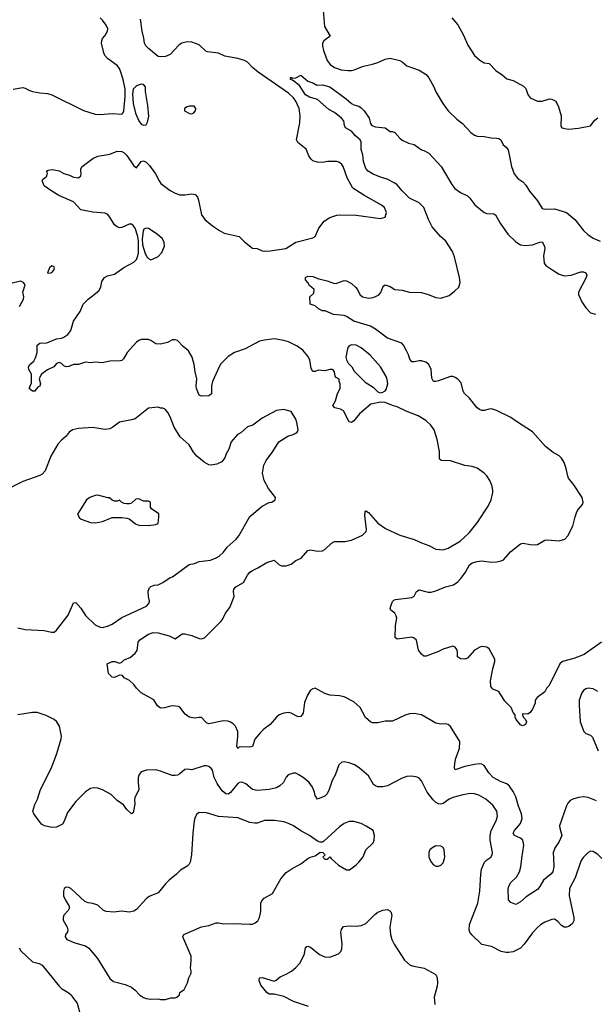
# Model space of a CAD drawing. Header units: inches. Extents: x 2001573 to 2220545, y 644482 to 846830.
# Tile 107 of 256: x 2071464 to 2076229, y 658792 to 666945. Entities that reach past the tile are written whole.
import ezdxf

# ---------------------------------------------------------------- set-up
doc = ezdxf.new("R2010")
doc.units = ezdxf.units.IN
doc.header["$MEASUREMENT"] = 0
doc.layers.add('C0675', color=7, linetype='Continuous')
doc.layers.add('C0676', color=7, linetype='Continuous')

msp = doc.modelspace()

# ---------------------------------------------------------------- linework, layer by layer
at = {"layer": 'C0675', "color": 5}
for points, elevation in [([(2072881.6, 660000), (2072875.6, 659970), (2072866.9, 659953.1), (2072850, 659935.6), (2072796.4, 659903.6), (2072762.8, 659870), (2072700.6, 659819.4), (2072670.6, 659790), (2072610, 659716), (2072535.8, 659684.2), (2072510, 659666.6), (2072430, 659576.2), (2072410, 659562.4), (2072370, 659555.1), (2072310, 659562.4), (2072244.7, 659555.3), (2072180.1, 659560.1), (2072159.3, 659570), (2072110, 659612.3), (2072070, 659626), (2072030, 659632.7), (2072004.1, 659644.1), (2071888.7, 659750), (2071870, 659759.3), (2071850, 659761.2), (2071831.3, 659750), (2071826.8, 659730), (2071827.7, 659690), (2071844.9, 659650), (2071870.7, 659610), (2071876, 659590), (2071866, 659570), (2071831, 659530), (2071822.8, 659510), (2071824.9, 659490), (2071858, 659430), (2071862, 659410), (2071859.1, 659390), (2071844, 659370), (2071840.7, 659350), (2071854.8, 659330), (2071921.1, 659301.1), (2072010, 659276), (2072037.5, 659257.5), (2072108.7, 659170), (2072210, 659006), (2072239.9, 658979.9), (2072336.3, 658956.3), (2072390, 658934.4), (2072420.7, 658910), (2072456, 658870), (2072488.5, 658848.5), (2072510, 658840.7), (2072550, 658834.8), (2072610, 658838), (2072630, 658832), (2072670, 658832), (2072714, 658846), (2072750, 658846.8), (2072766, 658850), (2072786, 658870), (2072788.9, 658891.1), (2072824.7, 658915.3), (2072835.3, 658930), (2072853.2, 658970), (2072864, 659010), (2072884, 659050), (2072884, 659070), (2072877.2, 659090), (2072884.7, 659155.3), (2072884, 659190), (2072814, 659350), (2072824, 659370), (2072970, 659434.8), (2073030, 659444.9), (2073090, 659466), (2073110, 659467.7), (2073150, 659457.3), (2073230, 659460.7), (2073370, 659454.8), (2073390, 659456), (2073413.6, 659466.4), (2073436, 659484), (2073449, 659510), (2073460.2, 659559.8), (2073461.2, 659630), (2073469.2, 659650), (2073489, 659670), (2073557.2, 659710), (2073626, 659830), (2073670, 659882.8), (2073710, 659912), (2073790, 659954.8), (2073849.1, 660000)], 380), ([(2073984, 660000), (2073990, 659994), (2074010, 659994), (2074016.7, 660000)], 380), ([(2074042.8, 660000), (2074103.4, 659943.4), (2074170, 659904.9), (2074194.2, 659905.8), (2074250, 659946), (2074271.9, 659968.1), (2074296.8, 660000)], 380), ([(2074856, 660000), (2074871, 659970), (2074890, 659946), (2074910, 659936), (2074930, 659936), (2074950, 659944.7), (2074970, 659964.7), (2074980.7, 660000)], 380), ([(2076123.9, 660000), (2076110, 659978), (2076060.8, 659839.3), (2076015.8, 659750), (2076012.9, 659690), (2076050.2, 659509.8), (2076050, 659482), (2076039.9, 659460.1), (2076010, 659437.6), (2075990, 659429.5), (2075970, 659429.5), (2075950, 659443.7), (2075917.7, 659477.7), (2075890, 659496), (2075870, 659494.5), (2075810, 659472.2), (2075774.4, 659450), (2075750, 659428), (2075710, 659384.7), (2075640.8, 659290), (2075610, 659256.8), (2075550, 659227.2), (2075510, 659219.8), (2075490, 659220.7), (2075450, 659229.8), (2075370, 659271.6), (2075290, 659288.5), (2075206.6, 659366.6), (2075190.9, 659390), (2075184.8, 659410), (2075188.2, 659451.8), (2075255.3, 659630), (2075273.3, 659730), (2075281.1, 659870), (2075287.7, 659912.3), (2075311.3, 659968.7), (2075330, 659987.6), (2075348.6, 660000)], 360), ([(2075882.5, 660000), (2075886.4, 659933.6), (2075876.5, 659890), (2075860.4, 659870), (2075799.3, 659820.7), (2075770, 659768.7), (2075750, 659744), (2075656.9, 659683.1), (2075610, 659640.9), (2075570, 659618), (2075530, 659635.3), (2075510, 659658), (2075507.6, 659750), (2075512.7, 659770), (2075530, 659801), (2075575.9, 659844), (2075601.5, 659890), (2075612, 659930), (2075621.5, 660000)], 340), ([(2073854.7, 658774.7), (2073730, 658815.8), (2073650, 658855.6), (2073570, 658877), (2073530, 658876), (2073510, 658889.5), (2073460.5, 658950), (2073447.3, 658990), (2073449.7, 659010.4), (2073470, 659013.7), (2073570, 658983), (2073587.7, 658992.3), (2073619.7, 659020.3), (2073670, 659040.4), (2073713.9, 659066.1), (2073750, 659095.5), (2073784.5, 659135.5), (2073820.4, 659210), (2073830, 659262.8), (2073842, 659270), (2073850, 659272.4), (2073870, 659264.9), (2073945.2, 659205.3), (2073990, 659184.9), (2074030, 659181.6), (2074104, 659210), (2074123.7, 659230), (2074129.6, 659250.4), (2074134, 659290), (2074123.6, 659390), (2074128.1, 659411.9), (2074144.4, 659435.6), (2074190, 659441.6), (2074250, 659438.7), (2074294.6, 659445.4), (2074330, 659461.3), (2074404.1, 659535.9), (2074430, 659554.3), (2074470, 659571.7), (2074510, 659576.4), (2074527.2, 659567.2), (2074536.5, 659556.5), (2074543.7, 659530), (2074528.9, 659430), (2074532.7, 659370), (2074544, 659330), (2074563.6, 659290), (2074650, 659156.4), (2074697.3, 659117.3), (2074727, 659107), (2074811, 659091), (2074902.6, 659042.7), (2074912.8, 659032.9), (2074921.1, 659010), (2074922.2, 658970), (2074918.9, 658941.1), (2074894.3, 658850), (2074901.1, 658790)], 360), ([(2071458.9, 659258.9), (2071474.7, 659234.7), (2071570, 659144), (2071624.7, 659130), (2071650, 659114.9), (2071790, 658941.6), (2071810, 658922.4), (2071866.8, 658890), (2071890.3, 658870.3), (2071900.7, 658850), (2071940.5, 658800.5), (2071958, 658730)], 360)]:
    msp.add_lwpolyline(points, dxfattribs=dict(at, elevation=elevation))
at = {"layer": 'C0676', "color": 5}
for points, elevation in [([(2073971.8, 667088.2), (2073988.4, 666890), (2074034, 666810), (2073980.3, 666770), (2073971.6, 666750), (2073971.6, 666730), (2073979, 666690), (2073997.1, 666637.1), (2074010, 666607.3), (2074035.1, 666575.1), (2074070.3, 666550.3), (2074124.7, 666530), (2074183.4, 666523.4), (2074210, 666524.9), (2074234, 666530), (2074310, 666561.6), (2074383.3, 666576.7), (2074430, 666590.5), (2074490, 666618), (2074530, 666625.5), (2074610, 666606.8), (2074630, 666596), (2074670, 666562.8), (2074770, 666527.7), (2074830, 666490.5), (2074850, 666464.9), (2074892.4, 666390), (2074910, 666346.8), (2074965.5, 666250), (2075010.3, 666190.4), (2075082.8, 666122.8), (2075130, 666086.8), (2075197.3, 666010), (2075228.8, 665988.8), (2075250, 665981.6), (2075310, 665978), (2075366.2, 665966.2), (2075410, 665965.5), (2075430, 665960.7), (2075446, 665950), (2075466.8, 665910), (2075490.4, 665890.4), (2075506.9, 665866.9), (2075534.9, 665730), (2075558, 665670), (2075587.3, 665630), (2075630, 665602), (2075653.8, 665573.8), (2075684.2, 665524.2), (2075750, 665444.9), (2075790, 665382.4), (2075810, 665375.3), (2075890, 665378.3), (2075990, 665348.2), (2076060.5, 665290), (2076130, 665200.7), (2076167.1, 665167.1), (2076210, 665137.3), (2076270, 665110.8)], 340), ([(2071410, 666370.6), (2071490, 666382.8), (2071510, 666379.1), (2071541.1, 666361.1), (2071571.4, 666351.4), (2071630, 666340.3), (2071694.8, 666334.8), (2071730, 666323.7), (2071993.2, 666193.2), (2072090, 666163), (2072130, 666160.4), (2072230, 666167.9), (2072310, 666162), (2072318.5, 666170), (2072325.6, 666190), (2072337.4, 666310), (2072336.1, 666370), (2072320.8, 666450), (2072302.5, 666510), (2072290, 666540.5), (2072270, 666566.9), (2072190, 666625.3), (2072168.6, 666648.6), (2072159.4, 666670), (2072142.6, 666750), (2072143, 666770), (2072150.9, 666789.1), (2072170, 666810.6), (2072191.2, 666850), (2072193.3, 666870), (2072181.3, 666901.3), (2072150, 666942.7), (2072130, 666959.5)], 360), ([(2075621.5, 660000), (2075636.5, 660110), (2075628.2, 660150), (2075608.9, 660168.9), (2075559.6, 660190), (2075549.7, 660210), (2075560.4, 660230), (2075608.7, 660290), (2075622.8, 660330), (2075618.5, 660370), (2075593.9, 660433.8), (2075571, 660511), (2075550, 660555.1), (2075519.6, 660599.6), (2075496.5, 660616.5), (2075450, 660634.5), (2075384, 660670), (2075346.4, 660710), (2075310, 660769.5), (2075290, 660780.5), (2075270, 660783), (2075230, 660778.5), (2075150, 660760.4), (2075070, 660732.7), (2075063.1, 660750), (2075066.3, 660790), (2075075.3, 660830), (2075105.1, 660910), (2075107.7, 660967.7), (2075031.4, 661091.4), (2075010, 661109.4), (2074990, 661115.6), (2074950, 661111.6), (2074910, 661119.6), (2074790, 661189.6), (2074730, 661199.6), (2074690, 661197.6), (2074653.5, 661186.5), (2074550, 661135.6), (2074490, 661136.2), (2074430, 661122), (2074384.1, 661124.1), (2074369.5, 661129.5), (2074327.7, 661167.7), (2074282.7, 661250), (2074230, 661296), (2074150, 661337), (2074110, 661345.1), (2074030, 661351.8), (2073990, 661365.1), (2073910, 661409.2), (2073890, 661405.2), (2073870, 661393.2), (2073846.9, 661353.1), (2073821.3, 661290), (2073810, 661204), (2073790, 661175.1), (2073770, 661172.3), (2073710, 661204.2), (2073690, 661208), (2073650, 661204), (2073611.3, 661188.7), (2073589.2, 661170.8), (2073538.4, 661110), (2073484.4, 661070), (2073457, 661043), (2073411.8, 660988.1), (2073390, 660927), (2073370, 660921.3), (2073295.1, 660924.9), (2073279.8, 660920.2), (2073269.5, 660909.5), (2073262.9, 660930), (2073271.1, 661008.9), (2073269.7, 661050), (2073250, 661094), (2073230, 661115.1), (2073210, 661128), (2073190, 661135.8), (2073150, 661140.5), (2073030, 661114), (2073010, 661122.4), (2072970, 661167), (2072950, 661168), (2072910, 661160.9), (2072870.3, 661169.7), (2072857, 661177), (2072833.8, 661193.8), (2072790, 661252.7), (2072778.3, 661258.3), (2072730, 661263.5), (2072700.9, 661259.1), (2072666.6, 661246.6), (2072630, 661245.2), (2072604.5, 661264.5), (2072574, 661314), (2072468.7, 661370), (2072430, 661409), (2072410, 661439), (2072373.2, 661473.2), (2072330, 661495.3), (2072314.5, 661514.5), (2072290, 661517), (2072250, 661497.6), (2072230, 661501.6), (2072199.5, 661530), (2072189.6, 661610), (2072230, 661631.2), (2072251.2, 661631.2), (2072290, 661616.4), (2072310, 661623.8), (2072330, 661644.4), (2072377.4, 661662.7), (2072420.1, 661699.9), (2072437.2, 661722.8), (2072445.1, 661790), (2072459.5, 661810), (2072530, 661857.6), (2072570, 661870.4), (2072610, 661867.2), (2072702.6, 661842.6), (2072750, 661819.1), (2072810, 661859.1), (2072830, 661860.5), (2072890, 661846), (2072950, 661820.4), (2072970, 661818.4), (2072992.7, 661827.3), (2073130, 661962.8), (2073142, 661978), (2073167.6, 662030), (2073203.1, 662076.9), (2073239.3, 662170), (2073233.2, 662210), (2073237.2, 662230), (2073252.7, 662250), (2073315.6, 662284.4), (2073350, 662345.5), (2073370, 662370.5), (2073390, 662385.5), (2073434.1, 662405.9), (2073510, 662451.7), (2073570, 662470.4), (2073610, 662434), (2073630, 662422), (2073670, 662423.8), (2073710, 662437.6), (2073750, 662466.7), (2073792.7, 662487.3), (2073850, 662550.3), (2073870, 662554), (2073930, 662543.1), (2073970, 662548), (2073990, 662557.3), (2074045.2, 662610), (2074070, 662623), (2074154.8, 662625.2), (2074210, 662634.8), (2074302, 662678), (2074332.5, 662707.5), (2074336, 662724), (2074321, 662839), (2074323.7, 662870), (2074330, 662877.3), (2074350, 662865.5), (2074430, 662775.8), (2074491.5, 662731.5), (2074610, 662676.5), (2074730, 662640.9), (2074790, 662612), (2074850, 662592.4), (2074910, 662561.6), (2074970, 662556.4), (2075010, 662568.4), (2075110, 662628.4), (2075183.7, 662696.3), (2075250, 662779.1), (2075342.7, 662917.3), (2075367, 662970), (2075379.3, 663030), (2075379.3, 663050), (2075372.7, 663090), (2075356, 663130), (2075330, 663169), (2075309.2, 663190), (2075251.2, 663231.2), (2075210, 663245.6), (2075150, 663254.3), (2075030, 663293.3), (2074955.1, 663295.1), (2074942.4, 663302.4), (2074938, 663310), (2074938.4, 663370), (2074920.7, 663470), (2074894, 663550), (2074867.2, 663587.2), (2074825.2, 663625.2), (2074763.7, 663663.7), (2074662.3, 663702.3), (2074590, 663738.9), (2074549, 663750), (2074490, 663775.1), (2074450, 663779.3), (2074370, 663761.2), (2074277.1, 663682.9), (2074230, 663623.7), (2074210, 663609.3), (2074190, 663615.3), (2074145.6, 663705.6), (2074119.7, 663719.7), (2074072.5, 663732.5), (2074057.2, 663750), (2074078, 663790), (2074095.3, 663850), (2074118, 663890), (2074118, 663930), (2074108.4, 663948.4), (2074107.3, 663967.3), (2074083.1, 663983.1), (2074074.6, 663994.6), (2074069, 664030), (2074061.2, 664041.2), (2074049.3, 664049.3), (2074030, 664049.4), (2073990, 664038.7), (2073935.9, 664044.1), (2073910, 664032.7), (2073890, 664033.2), (2073878, 664058), (2073866.3, 664130), (2073850, 664159.5), (2073808.3, 664208.3), (2073761.7, 664241.7), (2073690, 664277), (2073650, 664289.4), (2073570, 664302), (2073490, 664291.8), (2073450, 664282), (2073330, 664220.9), (2073241, 664190), (2073190, 664155.6), (2073130, 664096.2), (2073114, 664070), (2073059.5, 663950), (2073052.5, 663912.5), (2073052.3, 663847.7), (2073030, 663829.3), (2072970, 663828.7), (2072950, 663835.3), (2072928.4, 663890), (2072925.7, 663914.3), (2072929.6, 663970), (2072915.6, 664030), (2072909.6, 664090), (2072891.3, 664151.3), (2072862.5, 664202.5), (2072818.6, 664238.6), (2072770, 664288), (2072750, 664295.3), (2072730, 664295.3), (2072686.4, 664273.6), (2072630, 664259.3), (2072590, 664260.9), (2072550, 664289.3), (2072530, 664298), (2072470, 664296), (2072450.5, 664289.5), (2072430, 664274), (2072352.7, 664190), (2072323.4, 664136.6), (2072310, 664122.7), (2072299.9, 664120.1), (2072210, 664118.4), (2072150, 664105.1), (2072090, 664109.3), (2072050, 664102.7), (2072010, 664109.2), (2071950, 664088.7), (2071910, 664089.4), (2071870, 664074), (2071850, 664071.8), (2071830, 664079.5), (2071810, 664098), (2071790, 664107), (2071770, 664098), (2071746, 664070), (2071693.4, 664046.6), (2071644.9, 664010), (2071632.4, 663990), (2071626.8, 663970), (2071636.3, 663930), (2071630.6, 663910), (2071615.9, 663904.1), (2071596.8, 663883.2), (2071590, 663868), (2071570, 663868), (2071542, 663890), (2071561.2, 663938.8), (2071562.7, 663990), (2071561.2, 664010), (2071539.3, 664050), (2071536, 664070), (2071549.5, 664090), (2071581, 664119), (2071594.7, 664145.3), (2071607.6, 664190), (2071610, 664251), (2071630, 664265.5), (2071690, 664270.3), (2071770, 664302.6), (2071810, 664308.4), (2071830, 664315.8), (2071862, 664338), (2071887.4, 664372.6), (2071908.4, 664450), (2071964.7, 664530), (2071989.7, 664590), (2072030, 664630.3), (2072120.4, 664700.4), (2072135.4, 664730), (2072143.5, 664776.5), (2072167, 664810), (2072190, 664824.9), (2072250, 664839.1), (2072325.9, 664894.1), (2072410, 664938.4), (2072430, 664960.7), (2072442.7, 664990), (2072446.5, 665013.5), (2072446.9, 665110), (2072442.6, 665150), (2072419.5, 665219.5), (2072402.3, 665242.2), (2072390, 665251.3), (2072370, 665251.4), (2072310, 665225.1), (2072290, 665222.9), (2072270, 665229.5), (2072250, 665246.6), (2072210.8, 665310.8), (2072190, 665335.6), (2072170, 665343.5), (2072070, 665350.8), (2071970, 665369.8), (2071910, 665438.3), (2071789.2, 665490), (2071721.2, 665530), (2071666, 665570), (2071649, 665610), (2071655.3, 665624.7), (2071670, 665632), (2071688, 665650), (2071695.3, 665675.3), (2071686, 665690), (2071700.4, 665699.6), (2071735.3, 665704.7), (2071790, 665694), (2071830.4, 665670.4), (2071877, 665657), (2071910, 665640.5), (2071950, 665636.3), (2071970, 665652), (2071973.6, 665670), (2071969.5, 665690), (2071971.6, 665710), (2071981.6, 665730), (2072070, 665796.9), (2072110, 665815.3), (2072210, 665832.2), (2072270, 665855.3), (2072310, 665854.9), (2072330, 665842.4), (2072350, 665820.4), (2072410, 665735.5), (2072430, 665718.8), (2072469.8, 665770.3), (2072490, 665775.8), (2072510, 665766.4), (2072538.4, 665738.4), (2072588.5, 665670), (2072618.3, 665610), (2072633.4, 665590), (2072710.7, 665530.7), (2072750, 665509.4), (2072790, 665496), (2072830, 665494.5), (2072890, 665504), (2072916.9, 665496.9), (2072935.2, 665475.2), (2072944.7, 665450), (2072970.3, 665330), (2072995.8, 665290), (2073059.5, 665239.5), (2073118.6, 665198.7), (2073157.7, 665177.7), (2073280.7, 665150), (2073325.5, 665105.5), (2073390, 665053.4), (2073430, 665050.4), (2073470.3, 665030.4), (2073487.6, 665027.6), (2073538, 665030), (2073668.3, 665051.7), (2073750, 665103), (2073890, 665138.8), (2073910, 665151.3), (2073941.2, 665218.8), (2073983.3, 665276.7), (2074030, 665307.3), (2074090, 665327.3), (2074110, 665330.5), (2074250, 665327.7), (2074450, 665298), (2074488.7, 665311.3), (2074499, 665350), (2074484, 665390), (2074459, 665410), (2074312, 665492), (2074222.4, 665550), (2074175.6, 665635.6), (2074140.7, 665730), (2074130, 665746.9), (2074110, 665763.9), (2074090, 665770.9), (2074067.7, 665772.3), (2074011, 665771), (2073970, 665763.9), (2073930, 665765.3), (2073890, 665777.7), (2073875.8, 665790), (2073858.1, 665818.1), (2073834.1, 665874.1), (2073767.3, 665927.3), (2073756.1, 665950), (2073782.4, 666090), (2073787.1, 666150), (2073777.4, 666210), (2073750.2, 666270.2), (2073730, 666299), (2073690, 666337.9), (2073438.6, 666510), (2073390.7, 666550), (2073350, 666593.5), (2073326.1, 666606.2), (2073270, 666624.7), (2073162.1, 666642.1), (2073110, 666668.6), (2073018, 666678), (2073004.7, 666684.7), (2072950, 666735.8), (2072890, 666758.9), (2072850, 666761.3), (2072807.7, 666752.2), (2072783.9, 666736.1), (2072710, 666656.3), (2072670, 666640.4), (2072630, 666636.9), (2072610, 666640.7), (2072530, 666707.8), (2072509.7, 666730), (2072497.4, 666750), (2072492.4, 666792.4), (2072477.4, 666850), (2072465.3, 666950)], 340), ([(2075040.9, 666960.9), (2075090, 666902), (2075137.5, 666817.5), (2075174.4, 666734.4), (2075227.7, 666650), (2075273, 666610), (2075310, 666588.8), (2075350, 666581.3), (2075404.8, 666524.8), (2075458.8, 666490), (2075496, 666456), (2075550, 666440.7), (2075635.2, 666395.3), (2075654.3, 666374.3), (2075670, 666326), (2075690, 666299.1), (2075750, 666270.4), (2075790, 666271.9), (2075850, 666288.7), (2075870, 666287), (2075903, 666270), (2075925.1, 666225.1), (2075946.3, 666150), (2075942.5, 666062.5), (2075950.9, 666050.9), (2075990, 666040.7), (2076010, 666038.8), (2076090, 666046.8), (2076190, 666066), (2076225.6, 666114.4), (2076250, 666131.3)], 360), ([(2076278.8, 661790), (2076136.3, 661690), (2076050, 661656.9), (2075958, 661630), (2075934.8, 661610), (2075847.9, 661432.1), (2075828.1, 661411.9), (2075810, 661379), (2075747.7, 661332.3), (2075731, 661310), (2075730, 661286), (2075710, 661235.3), (2075690, 661209), (2075670, 661195.3), (2075630, 661198), (2075626.4, 661193.6), (2075630, 661174), (2075651, 661151), (2075658, 661130), (2075650, 661108), (2075630, 661098), (2075620.4, 661100.4), (2075610, 661106), (2075574, 661150), (2075565.2, 661170), (2075564, 661190), (2075549.5, 661209.5), (2075532.3, 661250), (2075481, 661301), (2075430, 661381.2), (2075381.6, 661401.6), (2075364.9, 661424.9), (2075362.4, 661470), (2075381.6, 661570), (2075398.4, 661630), (2075397, 661650), (2075350, 661735.3), (2075330, 661749), (2075312.7, 661752.7), (2075290, 661756), (2075272, 661750), (2075230, 661725.2), (2075170, 661659), (2075150, 661649.3), (2075112.9, 661652.9), (2075089, 661669), (2075089, 661710), (2075081.2, 661730), (2075070, 661748.7), (2075050, 661759), (2074970, 661732.7), (2074930, 661712.3), (2074830, 661676), (2074810, 661676), (2074790, 661692.7), (2074765.3, 661725.3), (2074750, 661808.7), (2074730, 661825.2), (2074710, 661832.3), (2074590, 661815.1), (2074572.7, 661830), (2074575.4, 661930), (2074584.8, 661990), (2074581.5, 662010), (2074570, 662029.6), (2074537.1, 662057.1), (2074531.5, 662070), (2074536.3, 662090), (2074551.3, 662128.7), (2074561.1, 662138.8), (2074575.3, 662144.7), (2074710, 662159.3), (2074729.6, 662170.4), (2074750, 662211), (2074770, 662224.9), (2074845.3, 662205.3), (2074870, 662204.1), (2074910, 662214.5), (2074990, 662249.3), (2075053.8, 662266.2), (2075089.9, 662290.1), (2075118.6, 662321.4), (2075155.3, 662370), (2075187.7, 662432.3), (2075210, 662448.1), (2075250, 662459.6), (2075290, 662463.6), (2075370, 662454), (2075410, 662454.9), (2075450, 662463.1), (2075470, 662473), (2075530, 662540.4), (2075610, 662604.9), (2075630.3, 662610.4), (2075690, 662599.3), (2075730, 662597.1), (2075750, 662600.5), (2075810, 662635.3), (2075830, 662638), (2075930, 662630.5), (2075976.1, 662643.9), (2076002, 662670), (2076043, 662750), (2076061.3, 662830), (2076076.4, 662870), (2076089, 662891), (2076123.5, 662930), (2076128.7, 662950), (2076119.1, 662990), (2076050, 663094), (2076007.1, 663150), (2075997.3, 663177.3), (2075987.8, 663230), (2075970, 663277.2), (2075950, 663313.2), (2075930, 663333.2), (2075881.2, 663361.2), (2075817.2, 663410), (2075710, 663533.2), (2075577.2, 663617.2), (2075530, 663652.3), (2075410, 663709.6), (2075370, 663722.4), (2075350, 663721.3), (2075309.4, 663709.4), (2075290, 663709.3), (2075270, 663717), (2075250, 663731.8), (2075187.8, 663810), (2075146.3, 663850), (2075136.3, 663870), (2075117.8, 663937.8), (2075090, 663969.5), (2075070, 663981.6), (2075050, 663989.6), (2075030, 663991.2), (2074930, 663954), (2074910, 663948.3), (2074888.5, 663948.5), (2074875.6, 663975.6), (2074869.7, 664050), (2074850, 664089.4), (2074825.2, 664110), (2074790, 664120.5), (2074770, 664121.3), (2074730, 664111.2), (2074710, 664113.3), (2074693.1, 664133.1), (2074682.4, 664170), (2074663.5, 664210), (2074640.9, 664250), (2074626.2, 664266.2), (2074510, 664307.6), (2074410, 664382.9), (2074367, 664407), (2074230, 664449.8), (2074170, 664488.5), (2074150, 664496.3), (2074063, 664503), (2073993.3, 664533.3), (2073970, 664535.6), (2073937.2, 664550), (2073910, 664575.3), (2073868, 664590), (2073866, 664650), (2073899, 664681), (2073901.2, 664710), (2073864.1, 664744.1), (2073849.2, 664770), (2073829, 664790), (2073829, 664810), (2073850, 664821.6), (2073890, 664818.7), (2073939.2, 664799.2), (2074010, 664783.7), (2074070, 664761.6), (2074090, 664762.4), (2074150, 664784.9), (2074170, 664782), (2074210, 664760.4), (2074243, 664730), (2074259.1, 664710), (2074280.7, 664670), (2074302.8, 664650), (2074350, 664638), (2074390, 664643.8), (2074435.5, 664664.5), (2074454, 664686), (2074468.7, 664730), (2074477.2, 664742.8), (2074490, 664750.6), (2074530, 664736.4), (2074570, 664712.2), (2074630, 664704.4), (2074690, 664688), (2074790, 664686.3), (2074846.4, 664670), (2074910, 664643.8), (2074950, 664638), (2075017.8, 664662.2), (2075063.8, 664696.2), (2075098, 664730), (2075109.7, 664770), (2075103.9, 664810), (2075062.2, 664982.2), (2075046.2, 665026.2), (2074992.4, 665112.4), (2074947.8, 665150), (2074879.3, 665230), (2074847.6, 665290), (2074810, 665391.1), (2074769.8, 665430), (2074690, 665468.4), (2074628.9, 665528.9), (2074590, 665576.8), (2074570, 665592), (2074505.5, 665625.5), (2074450, 665640.5), (2074390, 665665.1), (2074348, 665690), (2074330, 665712.3), (2074311.2, 665770), (2074304.9, 665824.9), (2074289.7, 665870), (2074291.8, 665930), (2074282.9, 665950), (2074242.4, 665982.4), (2074210, 666021.7), (2074160.4, 666050), (2074152, 666070), (2074147.9, 666107.9), (2074127.3, 666130), (2074070, 666175.6), (2074022, 666202), (2073930, 666285.1), (2073863.7, 666303.7), (2073830, 666324.2), (2073779.3, 666399.3), (2073723.2, 666443.2), (2073706, 666450), (2073708, 666470), (2073722, 666462), (2073750, 666462.8), (2073790, 666484.7), (2073850, 666437.3), (2073890, 666422.8), (2073923.5, 666403.5), (2073970, 666405.5), (2074030, 666388.7), (2074166, 666290), (2074210, 666250.5), (2074230, 666239.1), (2074270, 666228.2), (2074290, 666215.3), (2074314.6, 666190), (2074355.6, 666130), (2074367, 666087), (2074378.8, 666070), (2074410, 666058.4), (2074488.9, 666048.8), (2074530, 666020.7), (2074550, 666019.1), (2074570, 666010.4), (2074610, 665964), (2074630, 665947.7), (2074682, 665922), (2074730, 665910.6), (2074790, 665866.8), (2074810, 665862.8), (2074850, 665840.7), (2074952, 665730), (2075040.6, 665580.6), (2075066.4, 665546.4), (2075113.6, 665513.6), (2075170, 665485.7), (2075190, 665468.4), (2075231.9, 665411.9), (2075310, 665348.8), (2075330, 665340.3), (2075390, 665338.4), (2075402, 665330), (2075441.1, 665261.1), (2075503.7, 665170), (2075570, 665104.9), (2075610, 665081.5), (2075650, 665074.7), (2075710, 665082.2), (2075770, 665104.2), (2075790, 665105.5), (2075808.9, 665068.9), (2075810.2, 665049.8), (2075800.3, 664990), (2075805.5, 664930), (2075819.1, 664910), (2075884.5, 664864.5), (2075930, 664837.4), (2075970, 664824.4), (2076029, 664830), (2076110, 664856.9), (2076130, 664858.3), (2076150.4, 664850), (2076159.5, 664830), (2076153.7, 664810), (2076090.4, 664690), (2076090.5, 664669.5), (2076116.5, 664610), (2076150, 664560.4), (2076190, 664518), (2076230, 664507.8)], 320), ([(2071463.7, 664570), (2071497.2, 664630), (2071499, 664650), (2071489, 664690), (2071508.7, 664750), (2071495.3, 664770), (2071470, 664779.3), (2071390, 664759.5)], 360), ([(2071450, 661910.2), (2071510, 661896.2), (2071666.6, 661886.6), (2071726.6, 661873.4), (2071750, 661874), (2071770, 661890.8), (2071866.3, 662013.7), (2071910, 662116), (2071930, 662118.8), (2071970, 662072.7), (2072010, 662012), (2072090, 661934.9), (2072130, 661914.4), (2072150, 661912.4), (2072190, 661922.4), (2072230, 661940.3), (2072310, 661995.2), (2072514.5, 662090), (2072534, 662110), (2072539.6, 662130), (2072529.6, 662170), (2072527.5, 662212.5), (2072538.6, 662241.4), (2072549.5, 662250.5), (2072578.4, 662261.6), (2072610, 662266.7), (2072650, 662283.7), (2072710, 662326), (2072730, 662333), (2072866.3, 662433.7), (2072910, 662443.1), (2072950, 662457.8), (2073044, 662470), (2073091.9, 662488.1), (2073116.3, 662503.7), (2073150, 662535.8), (2073181.8, 662578.2), (2073255.9, 662644), (2073277.6, 662670), (2073368.2, 662831.8), (2073470, 662917.3), (2073530, 662946.8), (2073550, 662951), (2073578, 662970), (2073582, 662990), (2073523.3, 663063.3), (2073486.6, 663130), (2073474.5, 663190), (2073484.4, 663255.6), (2073505.1, 663294.9), (2073559.5, 663370), (2073608.7, 663450), (2073682.5, 663497.5), (2073728, 663510), (2073750, 663521), (2073762, 663530), (2073769, 663550), (2073759.3, 663610), (2073750, 663638), (2073710, 663702), (2073650, 663717.2), (2073590, 663709), (2073470, 663645.2), (2073393.2, 663586.8), (2073350, 663573.2), (2073295.2, 663524.8), (2073266.8, 663510), (2073214, 663450), (2073196.3, 663390), (2073173.4, 663350), (2073162.3, 663317.7), (2073136.5, 663283.5), (2073096.4, 663263.6), (2073050, 663257.2), (2073030, 663259.1), (2072990, 663281.2), (2072930, 663331.1), (2072903.2, 663363.2), (2072865.9, 663425.9), (2072792.1, 663492.1), (2072744, 663570), (2072710, 663657.2), (2072690, 663693.2), (2072670, 663717.2), (2072650, 663729.2), (2072630, 663729.3), (2072610, 663736), (2072531.1, 663728.9), (2072419.1, 663640.9), (2072390, 663631.2), (2072290, 663613.3), (2072234.8, 663570), (2072210, 663557.6), (2072170, 663551.4), (2072070, 663568), (2071950, 663560.5), (2071901, 663550), (2071874.8, 663530), (2071850, 663497.2), (2071810, 663462.7), (2071780.7, 663430), (2071723, 663330), (2071674.9, 663210), (2071650, 663180.7), (2071630, 663169.6), (2071490, 663121), (2071310, 663031.1)], 360), ([(2076250, 661383), (2076210, 661403.6), (2076170, 661409.6), (2076150, 661405.1), (2076130, 661391.8), (2076116.4, 661370), (2076095.8, 661310), (2076094, 661270), (2076103, 661130), (2076133.4, 661050), (2076150, 661033.4), (2076190, 661020.7), (2076204.4, 661004.4), (2076253, 660890)], 340), ([(2075348.6, 660000), (2075363.6, 660010), (2075375.8, 660030), (2075377.7, 660050), (2075359.4, 660150), (2075357.7, 660190), (2075365.4, 660230), (2075408.7, 660310), (2075419.2, 660350), (2075413.5, 660390), (2075380.5, 660440.5), (2075322.4, 660490), (2075263.6, 660523.6), (2075230, 660534), (2075196.8, 660536.8), (2075132.7, 660527.3), (2075050, 660505.3), (2075020.3, 660490), (2074970, 660454), (2074950, 660448.9), (2074930, 660451.4), (2074905.9, 660465.9), (2074886.4, 660486.4), (2074836.8, 660550), (2074790, 660642.7), (2074770, 660663.7), (2074753.1, 660673.1), (2074710, 660680.7), (2074670, 660679.6), (2074630, 660665.6), (2074510, 660601.6), (2074470, 660593), (2074430, 660594), (2074410, 660600.4), (2074392.7, 660612.7), (2074350, 660683.7), (2074275.1, 660750), (2074234.6, 660774.6), (2074192.6, 660792.6), (2074150, 660799.5), (2074130, 660797), (2074106.3, 660773.7), (2074075.3, 660690), (2074050, 660644), (2074026.5, 660570), (2074010, 660534), (2073990, 660515.1), (2073930, 660489.5), (2073910, 660522), (2073904.7, 660550), (2073888.5, 660590), (2073860.4, 660630), (2073810.6, 660670.6), (2073770, 660695.6), (2073750, 660705.1), (2073730, 660707), (2073686.7, 660693.3), (2073670, 660673.2), (2073647.2, 660630), (2073618.6, 660601.4), (2073590, 660585), (2073530, 660570.8), (2073430, 660562.4), (2073390, 660571.8), (2073337.4, 660617.3), (2073310, 660629.7), (2073290, 660631.4), (2073270, 660620.7), (2073210, 660545.1), (2073190, 660533.3), (2073170, 660533.6), (2073139.6, 660559.6), (2073099.3, 660619.3), (2073074.3, 660670), (2073059.5, 660730), (2073050, 660745.2), (2073030, 660760.9), (2073010, 660767), (2072990, 660767), (2072890, 660733.3), (2072850, 660739.6), (2072830, 660735.6), (2072790, 660699.5), (2072770, 660689.6), (2072750, 660687), (2072727.2, 660687.2), (2072630, 660723.7), (2072590, 660733.6), (2072514, 660730), (2072470, 660717.2), (2072450.7, 660690), (2072445.5, 660670), (2072443.8, 660630), (2072450.4, 660569.6), (2072418, 660502), (2072414.4, 660485.6), (2072416.4, 660450), (2072407.3, 660392.7), (2072403.6, 660376.4), (2072390, 660368), (2072350, 660405.2), (2072322.9, 660442.9), (2072270, 660479.3), (2072221.2, 660530), (2072150, 660567.3), (2072110, 660582), (2072075.9, 660584.1), (2072050, 660579.3), (2072008.5, 660551.4), (2071928.1, 660471.9), (2071859.8, 660380.2), (2071832.8, 660307.2), (2071817.6, 660282.4), (2071770, 660259.3), (2071730, 660257.2), (2071670, 660269.7), (2071643.8, 660283.8), (2071580.9, 660370), (2071574, 660390), (2071590, 660446.8), (2071612.6, 660490), (2071635.8, 660570), (2071728.7, 660750), (2071773.1, 660870), (2071808.4, 660990), (2071811.1, 661011.2), (2071794, 661094), (2071772.3, 661130), (2071749.7, 661149.7), (2071682.9, 661182.9), (2071610, 661207.8), (2071570, 661209.6), (2071450, 661189.5)], 360), ([(2076237.6, 660477.6), (2076170, 660504.5), (2076130, 660509.4), (2076090, 660503.7), (2076042, 660490), (2076021.1, 660478.9), (2076001.6, 660458.4), (2075990, 660435.3), (2075932.4, 660270), (2075933.7, 660250), (2075950.3, 660190), (2075930, 660140.9), (2075896, 660090), (2075879.6, 660050), (2075882.5, 660000)], 340), ([(2074296.8, 660000), (2074307, 660013), (2074330, 660071.3), (2074389, 660130), (2074397.2, 660150), (2074401.2, 660190), (2074388.7, 660230), (2074332, 660268), (2074289.5, 660289.5), (2074230, 660306.6), (2074190, 660306), (2074151.3, 660290), (2074110, 660262.7), (2073979.8, 660140.2), (2073970, 660134), (2073950, 660134), (2073930, 660142), (2073864, 660190), (2073790, 660229.5), (2073730, 660269.5), (2073690, 660289.5), (2073650, 660302.9), (2073573.1, 660313.1), (2073506.1, 660313.9), (2073490, 660312.8), (2073430, 660291.3), (2073410, 660291.2), (2073370, 660298.3), (2073270, 660336), (2073110, 660347.2), (2073010, 660377.7), (2072950, 660379.6), (2072930, 660367), (2072917.6, 660342.4), (2072909.1, 660310), (2072898.3, 660210), (2072887.6, 660030), (2072881.6, 660000)], 380), ([(2074980.7, 660000), (2074983.7, 660010), (2074979, 660070), (2074969.1, 660089.1), (2074950, 660102), (2074910, 660104), (2074874.4, 660085.6), (2074858, 660070), (2074851.1, 660048.9), (2074851, 660010), (2074856, 660000)], 380), ([(2073849.1, 660000), (2073850, 660000.7), (2073870, 660011), (2073910, 660022), (2073950, 660051.3), (2073974, 660050), (2073994, 660030), (2073974, 660010), (2073984, 660000)], 380), ([(2074016.7, 660000), (2074030, 660012), (2074042.8, 660000)], 380), ([(2076283.9, 660000), (2076250, 660031.3), (2076210, 660058.4), (2076190, 660059.5), (2076170, 660049.6), (2076130, 660009.6), (2076123.9, 660000)], 360)]:
    msp.add_lwpolyline(points, dxfattribs=dict(at, elevation=elevation))
for points, elevation in [([(2072470, 666411.4), (2072430, 666398.7), (2072403.7, 666370), (2072397.3, 666330), (2072403.5, 666250), (2072423.5, 666170), (2072450, 666106.7), (2072470, 666081.3), (2072490, 666072.2), (2072510, 666073.4), (2072523.5, 666096.5), (2072532.9, 666147.1), (2072526.1, 666233.9), (2072505, 666350), (2072504.7, 666390), (2072490, 666409.6)], 360), ([(2072869.5, 666229.5), (2072850, 666224.7), (2072828.4, 666210), (2072828, 666190), (2072870, 666168.2), (2072890, 666165.5), (2072902.7, 666170), (2072919.5, 666190), (2072922.7, 666210), (2072909.4, 666229.4)], 360), ([(2072510, 665219.5), (2072490.5, 665209.5), (2072485.7, 665194.3), (2072476.9, 665130), (2072481.3, 665081.3), (2072502.6, 665010), (2072519.9, 664979.9), (2072530, 664968), (2072550, 664956.3), (2072570, 664964), (2072610, 664984.9), (2072642, 665018), (2072663, 665070), (2072660.1, 665100.1), (2072645.1, 665130), (2072602.9, 665170), (2072530, 665216.3)], 340), ([(2071730, 664908), (2071712, 664890), (2071694, 664850), (2071710, 664846), (2071730, 664852), (2071748, 664870), (2071753.2, 664890), (2071750, 664898)], 360), ([(2074210, 664253.2), (2074190, 664244), (2074180.7, 664230), (2074173.7, 664206.3), (2074164.9, 664150), (2074168, 664128), (2074182.4, 664102.4), (2074212.1, 664072.1), (2074233.7, 664033.7), (2074324.5, 663944.5), (2074390, 663902.8), (2074430, 663864.7), (2074450, 663856), (2074470, 663861), (2074489.3, 663870.7), (2074497.5, 663882.5), (2074512.7, 663930), (2074506.8, 663966.8), (2074498, 663990), (2074449.4, 664070), (2074366.5, 664166.5), (2074290, 664227), (2074249.4, 664249.4)], 340), ([(2072111.1, 663008.9), (2072090, 663005.2), (2072044.7, 662990), (2072018, 662970), (2071942, 662850), (2071959.6, 662819.6), (2071972, 662810), (2072050, 662781), (2072090, 662778.8), (2072150, 662790.8), (2072230, 662823), (2072310, 662822), (2072350, 662818.8), (2072370.7, 662810.7), (2072422, 662770), (2072450, 662761), (2072530, 662756), (2072590, 662764.7), (2072610, 662774), (2072617.2, 662830), (2072614.8, 662854.8), (2072554.6, 662894.6), (2072546, 662910), (2072546, 662950), (2072530, 662958), (2072490, 662958), (2072450, 662978), (2072426.4, 662973.6), (2072390, 662942), (2072370, 662935.3), (2072350, 662935.3), (2072330, 662938), (2072306, 662950), (2072290, 662966), (2072270, 662958), (2072250, 662958), (2072230, 662966), (2072207.3, 662987.3), (2072192.7, 662987.3)], 380)]:
    msp.add_lwpolyline(points, close=True, dxfattribs=dict(at, elevation=elevation))

doc.saveas('drawing.dxf')
